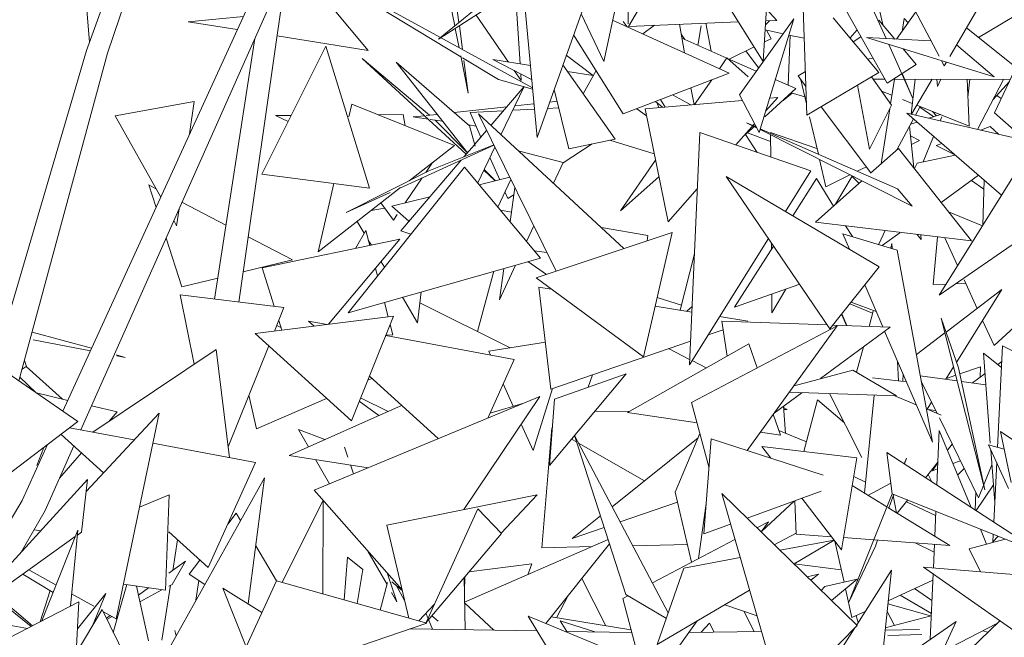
# Model space of a CAD drawing. Header units: metres. Extents: x -14.5 to 13.2, y -19 to 3.3.
# Tile 182 of 210: x 11.596 to 11.795, y 2.616 to 2.74. Entities that reach past the tile are written whole.
import ezdxf

# ---------------------------------------------------------------- set-up
doc = ezdxf.new("R2010")
doc.units = ezdxf.units.M
doc.layers.add('G-IMPT', color=7, linetype='Continuous', lineweight=5)
doc.layers.add('L-PLNT', color=7, linetype='Continuous', lineweight=5, true_color=0x005900)

# ---------------------------------------------------------------- blocks, each defined once
blk = doc.blocks.new('ÁRVORES ORNAMENTAIS - Pequeno e Médio Porte - Ipê-roxo-2870950-CORTE_CALÇADA')
at = {"layer": 'G-IMPT', "color": 253, "true_color": 0xaaaaaa}
for p, q in [((7.86441, 2.80089), (7.87002, 2.73589)), ((7.86938, 2.73414), (7.8925, 2.79799)), ((7.87363, 2.73362), (7.89516, 2.79727)), ((8.04321, 2.73293), (8.06377, 2.76802)), ((8.03059, 2.72757), (8.01231, 2.76008)), ((7.95632, 2.75772), (7.96013, 2.71664)), ((7.94083, 2.75272), (7.94356, 2.73909)), ((7.96013, 2.71664), (7.9732, 2.75334)), ((7.97356, 2.73192), (7.97811, 2.75307)), ((7.9592, 2.7266), (7.91626, 2.75013)), ((7.9448, 2.73284), (7.91626, 2.75013)), ((7.943, 2.75031), (7.94439, 2.73977)), ((7.98578, 2.75123), (7.97852, 2.73899)), ((7.90008, 2.68348), (7.90932, 2.74784)), ((7.9785, 2.73947), (7.97841, 2.74858)), ((8.00565, 2.73189), (7.99542, 2.74837)), ((8.01351, 2.74813), (8.01447, 2.72108)), ((8.02537, 2.74782), (8.03041, 2.73652)), ((7.86464, 2.66149), (7.90395, 2.74749)), ((8.0411, 2.73301), (8.03352, 2.7474)), ((7.86828, 2.65772), (7.90722, 2.74542)), ((7.95582, 2.74536), (7.95671, 2.73144)), ((8.00565, 2.7319), (8.00641, 2.74381)), ((8.04904, 2.73675), (8.06415, 2.74574)), ((7.91893, 2.74273), (7.9261, 2.73411)), ((7.95172, 2.74374), (7.94025, 2.73639)), ((7.94817, 2.74285), (7.94025, 2.73639)), ((8.00632, 2.74243), (8.00841, 2.74019)), ((8.02972, 2.73935), (8.02895, 2.74289)), ((8.0325, 2.73642), (8.03639, 2.74194)), ((7.90099, 2.741), (7.88989, 2.73993)), ((7.89977, 2.73834), (7.88989, 2.73993)), ((7.95438, 2.73181), (7.94787, 2.74127)), ((7.96898, 2.7415), (7.97356, 2.73192)), ((7.97534, 2.74022), (7.99881, 2.72959)), ((7.97826, 2.7389), (7.97745, 2.73995)), ((8.00069, 2.73988), (7.97852, 2.73899)), ((8.00087, 2.7252), (8.01182, 2.74052)), ((8.01182, 2.74052), (8.00485, 2.71759)), ((8.00612, 2.73927), (8.0069, 2.74013)), ((8.00841, 2.74019), (8.00617, 2.7401)), ((8.01975, 2.74069), (8.02897, 2.72968)), ((8.03217, 2.73643), (8.02895, 2.74027)), ((8.03402, 2.74057), (8.03361, 2.73799)), ((8.03402, 2.74057), (8.03482, 2.73971)), ((7.94366, 2.73857), (7.94443, 2.73469)), ((7.94448, 2.7391), (7.94511, 2.73433)), ((7.98379, 2.7392), (7.9814, 2.73748)), ((7.98983, 2.73366), (7.98878, 2.7394)), ((7.99249, 2.73517), (7.9932, 2.73908)), ((7.99517, 2.73399), (7.99409, 2.73961)), ((8.00965, 2.7375), (8.00606, 2.73826)), ((8.00725, 2.73651), (8.00634, 2.7382)), ((8.02314, 2.73665), (8.02457, 2.73828)), ((8.05659, 2.73074), (8.04659, 2.7387)), ((7.89518, 2.68408), (7.90327, 2.73653)), ((7.9261, 2.73411), (7.90777, 2.73706)), ((7.97749, 2.72135), (7.96748, 2.73728)), ((7.98915, 2.73741), (7.98988, 2.73633)), ((7.9893, 2.73659), (7.99833, 2.73259)), ((8.00725, 2.73651), (8.0059, 2.73586)), ((8.01068, 2.72713), (8.01107, 2.7372)), ((8.01392, 2.73659), (8.01082, 2.73725)), ((8.02534, 2.73689), (8.02376, 2.7359)), ((8.02646, 2.73672), (8.03949, 2.73606)), ((8.02646, 2.73672), (8.05217, 2.72883)), ((7.84951, 2.66643), (7.86938, 2.73414)), ((7.90472, 2.7092), (7.91759, 2.73499)), ((7.92639, 2.70643), (7.91759, 2.73499)), ((8.00382, 2.73484), (7.99878, 2.73239)), ((8.00474, 2.73061), (8.00214, 2.73403)), ((8.03094, 2.73535), (8.03572, 2.72463)), ((8.03648, 2.73131), (8.03383, 2.73446)), ((8.04457, 2.73526), (8.05217, 2.72883)), ((7.8558, 2.66758), (7.87363, 2.73362)), ((7.93848, 2.7211), (7.92492, 2.73251)), ((7.94587, 2.71326), (7.92492, 2.73251)), ((7.94476, 2.73304), (7.94626, 2.72553)), ((7.95235, 2.72827), (7.94511, 2.73266)), ((7.9454, 2.7321), (7.94626, 2.72553)), ((7.95904, 2.72832), (7.95125, 2.73231)), ((7.95879, 2.73111), (7.95125, 2.73231)), ((7.96601, 2.73317), (7.97146, 2.72905)), ((7.99686, 2.73047), (7.99836, 2.73263)), ((8.00265, 2.72886), (7.99836, 2.73263)), ((7.99849, 2.73252), (8.00427, 2.72996)), ((8.02776, 2.7326), (8.02669, 2.73241)), ((8.04212, 2.73107), (8.04159, 2.73208)), ((8.05225, 2.72159), (8.05748, 2.73262)), ((7.94652, 2.71898), (7.93173, 2.7318)), ((7.93173, 2.7318), (7.94612, 2.71355)), ((7.95692, 2.72812), (7.95555, 2.73011)), ((7.96533, 2.73124), (7.97586, 2.71629)), ((7.97141, 2.72908), (7.96626, 2.72991)), ((7.96944, 2.72539), (7.97201, 2.73007)), ((8.01416, 2.72991), (8.01269, 2.729)), ((8.03648, 2.73131), (8.03059, 2.72757)), ((8.04212, 2.73107), (8.04254, 2.73179)), ((7.95923, 2.72635), (7.95235, 2.72827)), ((7.95684, 2.72945), (7.95692, 2.72812)), ((7.97749, 2.72135), (7.99881, 2.72959)), ((7.99182, 2.72324), (7.99529, 2.72823)), ((8.00809, 2.72827), (8.0122, 2.72646)), ((8.01427, 2.7269), (8.01269, 2.729)), ((8.01326, 2.72824), (8.01439, 2.72341)), ((8.02897, 2.72968), (8.01447, 2.72108)), ((8.02748, 2.7288), (8.03151, 2.72313)), ((8.02778, 2.72837), (8.03014, 2.72837)), ((8.03209, 2.72836), (8.03131, 2.72342)), ((8.03184, 2.72837), (8.05544, 2.72832)), ((8.03572, 2.72463), (8.0337, 2.72934)), ((8.03542, 2.72129), (8.03626, 2.72836)), ((8.0355, 2.72128), (8.0397, 2.72835)), ((8.04059, 2.72835), (8.04076, 2.72687)), ((8.04143, 2.72835), (8.04076, 2.72687)), ((8.04672, 2.72834), (8.04715, 2.7189)), ((8.04724, 2.72834), (8.04689, 2.7247)), ((8.04883, 2.71823), (8.05407, 2.72832)), ((7.95082, 2.71905), (7.95753, 2.7269)), ((7.95286, 2.71717), (7.95753, 2.7269)), ((7.96356, 2.72628), (7.96651, 2.71435)), ((7.99173, 2.72324), (7.99112, 2.72662)), ((8.00601, 2.72078), (8.0122, 2.72646)), ((8.02465, 2.72712), (8.02704, 2.71425)), ((8.0295, 2.72596), (8.03158, 2.72513)), ((8.05192, 2.72419), (8.05524, 2.7279)), ((8.00147, 2.72405), (7.98189, 2.72241)), ((7.985, 2.72425), (7.98592, 2.72275)), ((7.9874, 2.72518), (7.99112, 2.72319)), ((8.00087, 2.7252), (8.00485, 2.71759)), ((8.00615, 2.72188), (8.0086, 2.72465)), ((8.0086, 2.72465), (8.00695, 2.72451)), ((8.0115, 2.72554), (8.00969, 2.72409)), ((8.01127, 2.7256), (8.01407, 2.7248)), ((8.03372, 2.72427), (8.03568, 2.72349)), ((8.0536, 2.72444), (8.05271, 2.72506)), ((7.8752, 2.72095), (7.8911, 2.72387)), ((7.8911, 2.72387), (7.89018, 2.71735)), ((7.92283, 2.72334), (7.92224, 2.72078)), ((7.92283, 2.72334), (7.94348, 2.71498)), ((7.95403, 2.7228), (7.94344, 2.72164)), ((7.94666, 2.72164), (7.95334, 2.722)), ((7.95523, 2.7221), (7.9596, 2.72234)), ((7.9595, 2.7234), (7.95565, 2.72298)), ((7.96221, 2.72248), (7.96447, 2.7226)), ((7.96415, 2.72391), (7.96266, 2.72375)), ((7.98024, 2.72241), (7.98219, 2.72094)), ((7.98652, 2.69965), (7.98189, 2.72241)), ((7.98536, 2.7227), (7.98399, 2.72386)), ((7.98466, 2.72265), (7.98423, 2.72366)), ((8.02736, 2.70949), (8.01736, 2.72279)), ((8.03151, 2.72313), (8.02704, 2.71425)), ((8.03115, 2.7224), (8.02939, 2.71129)), ((8.0363, 2.72109), (8.03724, 2.72286)), ((8.03659, 2.72312), (8.04715, 2.7189)), ((8.03717, 2.72272), (8.03999, 2.72078)), ((7.8752, 2.72095), (7.88435, 2.70459)), ((7.91063, 2.72105), (7.90749, 2.72103)), ((7.91003, 2.71984), (7.90749, 2.72103)), ((7.93319, 2.72123), (7.92814, 2.72119)), ((7.93359, 2.71898), (7.93319, 2.72123)), ((7.93746, 2.72099), (7.9352, 2.72074)), ((7.9382, 2.72031), (7.9352, 2.72074)), ((7.94003, 2.72127), (7.93782, 2.72103)), ((7.94112, 2.71988), (7.93858, 2.72025)), ((7.93962, 2.7201), (7.94602, 2.71367)), ((7.94666, 2.72164), (7.94882, 2.71671)), ((7.97763, 2.69427), (7.94832, 2.72136)), ((7.94832, 2.72136), (7.96395, 2.68969)), ((8.015, 2.72078), (8.01677, 2.71325)), ((8.03257, 2.71411), (8.0359, 2.72035)), ((8.05366, 2.70501), (8.03458, 2.72149)), ((8.03458, 2.72149), (8.05682, 2.7164)), ((8.03904, 2.72047), (8.04139, 2.72121)), ((8.04054, 2.72094), (8.03972, 2.72187)), ((8.06307, 2.72012), (8.04112, 2.68489)), ((8.04126, 2.71996), (8.0416, 2.72078)), ((8.05725, 2.71713), (8.05225, 2.72159)), ((7.94786, 2.71891), (7.94634, 2.71913)), ((7.94652, 2.71898), (7.94768, 2.71487)), ((7.94757, 2.71525), (7.94996, 2.71804)), ((8.00016, 2.7151), (8.00392, 2.71936)), ((8.00165, 2.71679), (8.0041, 2.71903)), ((8.00434, 2.71855), (8.00233, 2.71957)), ((8.00425, 2.71873), (8.00233, 2.71957)), ((8.03565, 2.70275), (8.00503, 2.71821)), ((8.03268, 2.70628), (8.00508, 2.71837)), ((8.03512, 2.71889), (8.03598, 2.71053)), ((8.03534, 2.7193), (8.03664, 2.71971)), ((8.05139, 2.7188), (8.04939, 2.7181)), ((8.05139, 2.7188), (8.05301, 2.71727)), ((7.97586, 2.71629), (7.96651, 2.71435)), ((7.9748, 2.71607), (7.98374, 2.71332)), ((7.99289, 2.71762), (7.9908, 2.67084)), ((7.99289, 2.71762), (8.01527, 2.70987)), ((8.0021, 2.7172), (8.00445, 2.71362)), ((8.00247, 2.71754), (8.00714, 2.71581)), ((8.01649, 2.71441), (8.00712, 2.71761)), ((8.00717, 2.71268), (8.00713, 2.71715)), ((8.03712, 2.716), (8.03532, 2.71693)), ((8.03787, 2.71171), (8.03998, 2.71682)), ((7.9325, 2.70641), (7.95143, 2.71506)), ((7.94348, 2.71498), (7.93435, 2.70785)), ((7.93835, 2.70987), (7.9514, 2.71512)), ((7.94539, 2.7127), (7.9475, 2.71516)), ((7.94819, 2.70745), (7.95164, 2.71464)), ((7.96537, 2.71153), (7.97124, 2.71533)), ((8.03291, 2.71442), (8.02728, 2.70942)), ((8.04762, 2.69577), (8.03291, 2.71442)), ((8.03712, 2.716), (8.0355, 2.71519)), ((8.04162, 2.7154), (8.04049, 2.71501)), ((8.04426, 2.71313), (8.04049, 2.71501)), ((7.93267, 2.69783), (7.94483, 2.71205)), ((7.95064, 2.71256), (7.9526, 2.7081)), ((7.95661, 2.71387), (7.96537, 2.71159)), ((8.01702, 2.71215), (8.0183, 2.70669)), ((8.03663, 2.71145), (8.04433, 2.71307)), ((7.94552, 2.71064), (7.92208, 2.68133)), ((7.93773, 2.70956), (7.93908, 2.71155)), ((7.94552, 2.71064), (7.96079, 2.69232)), ((7.9495, 2.71018), (7.95177, 2.7079)), ((7.96537, 2.71159), (7.96343, 2.70739)), ((7.97691, 2.70186), (7.984, 2.71203)), ((8.02644, 2.71072), (8.02461, 2.70981)), ((8.03663, 2.71145), (8.03611, 2.71036)), ((7.90472, 2.7092), (7.92639, 2.70643)), ((7.92171, 2.70148), (7.93835, 2.70987)), ((7.9336, 2.70348), (7.93698, 2.70846)), ((7.94848, 2.7071), (7.95462, 2.7086)), ((7.95172, 2.70789), (7.94942, 2.71001)), ((7.95222, 2.70261), (7.95484, 2.70815)), ((7.98468, 2.70869), (7.97691, 2.70186)), ((8.01911, 2.6781), (7.99819, 2.70874)), ((8.02902, 2.69057), (7.99819, 2.70874)), ((8.01527, 2.70987), (8.01015, 2.7017)), ((8.01642, 2.70833), (8.01163, 2.70082)), ((8.01642, 2.70833), (8.01983, 2.7028)), ((8.02312, 2.70908), (8.0183, 2.70669)), ((8.02356, 2.70885), (8.02023, 2.70316)), ((8.02496, 2.70736), (8.02353, 2.7088)), ((8.04904, 2.709), (8.04151, 2.70351)), ((7.88194, 2.70706), (7.88341, 2.70253)), ((7.88194, 2.70706), (7.8834, 2.70629)), ((7.9192, 2.70735), (7.91608, 2.6936)), ((7.93264, 2.70652), (7.91608, 2.6936)), ((7.95562, 2.70657), (7.95468, 2.69965)), ((7.98652, 2.69965), (7.99239, 2.7063)), ((8.02553, 2.70786), (8.01619, 2.69957)), ((8.03565, 2.70275), (8.03268, 2.70628)), ((8.07307, 2.707), (8.04112, 2.68489)), ((8.0476, 2.70794), (8.05011, 2.70621)), ((8.0499, 2.69897), (8.05016, 2.70803)), ((7.92171, 2.70148), (7.93055, 2.70552)), ((7.93087, 2.70281), (7.93853, 2.70468)), ((7.95367, 2.70568), (7.95426, 2.70433)), ((7.95426, 2.70433), (7.95542, 2.70509)), ((7.88804, 2.70224), (7.88756, 2.69884)), ((7.88863, 2.70356), (7.89747, 2.69894)), ((7.92673, 2.7019), (7.92941, 2.7024)), ((7.9312, 2.69995), (7.92866, 2.70342)), ((7.9343, 2.69973), (7.93087, 2.70281)), ((7.9312, 2.69995), (7.93198, 2.7011)), ((7.95495, 2.7016), (7.95275, 2.70197)), ((8.043, 2.70163), (8.0498, 2.69882)), ((7.88699, 2.69987), (7.88756, 2.69884)), ((7.92391, 2.6997), (7.92533, 2.69732)), ((7.95945, 2.69881), (7.958, 2.69567)), ((7.98242, 2.69687), (7.97307, 2.69848)), ((8.04762, 2.69577), (8.01619, 2.69957)), ((8.02226, 2.69884), (8.02361, 2.69666)), ((7.88542, 2.69634), (7.88861, 2.68654)), ((7.90196, 2.6966), (7.91087, 2.69194)), ((7.92564, 2.69787), (7.92359, 2.69426)), ((7.92564, 2.69787), (7.92643, 2.69484)), ((7.93474, 2.69716), (7.93267, 2.69783)), ((7.98731, 2.69751), (7.95993, 2.68834)), ((7.98731, 2.69751), (7.98159, 2.67245)), ((7.98242, 2.69687), (7.98227, 2.69582)), ((8.00673, 2.69624), (7.9908, 2.67084)), ((8.03266, 2.69395), (8.02169, 2.69723)), ((8.02169, 2.69723), (8.02304, 2.6941)), ((8.03025, 2.69787), (8.02895, 2.6951)), ((8.03317, 2.69743), (8.02963, 2.69486)), ((8.03746, 2.69606), (8.03669, 2.6971)), ((8.03737, 2.69701), (8.03746, 2.69606)), ((8.04074, 2.6966), (8.03986, 2.68703)), ((8.04481, 2.69081), (8.04226, 2.69642)), ((7.93253, 2.69611), (7.90476, 2.69036)), ((7.91816, 2.67899), (7.93253, 2.69611)), ((7.92614, 2.69596), (7.92676, 2.69491)), ((8.00776, 2.69474), (7.9999, 2.68241)), ((8.00732, 2.69405), (8.00731, 2.69539)), ((8.03133, 2.69435), (8.03157, 2.69523)), ((8.03162, 2.69426), (8.03157, 2.69523)), ((7.96079, 2.69232), (7.92208, 2.68133)), ((7.96211, 2.69342), (7.95955, 2.6938)), ((7.98895, 2.68183), (7.9918, 2.69317)), ((8.03266, 2.69395), (8.03973, 2.65522)), ((7.90095, 2.68953), (7.91087, 2.69194)), ((7.90721, 2.68262), (7.90476, 2.69036)), ((7.92762, 2.69026), (7.92801, 2.68875)), ((7.92874, 2.69159), (7.9294, 2.69049)), ((7.95579, 2.6909), (7.95255, 2.68391)), ((7.96201, 2.68904), (7.95829, 2.69161)), ((8.01911, 2.6781), (8.02902, 2.69057)), ((7.88861, 2.68654), (7.89583, 2.68829)), ((7.95141, 2.68966), (7.94815, 2.67753)), ((7.95341, 2.69023), (7.95255, 2.68391)), ((7.98159, 2.67245), (7.95993, 2.68834)), ((7.96291, 2.66592), (7.96051, 2.6865)), ((7.96299, 2.68609), (7.96051, 2.6865)), ((8.01301, 2.68705), (7.9999, 2.68241)), ((8.02612, 2.68692), (8.02974, 2.67849)), ((8.0425, 2.6871), (8.03986, 2.68703)), ((8.04645, 2.6872), (8.04438, 2.68714)), ((8.04873, 2.6822), (8.04612, 2.68793)), ((7.88827, 2.68492), (7.8911, 2.67098)), ((7.88827, 2.68492), (7.90917, 2.68238)), ((7.93301, 2.68443), (7.93607, 2.67929)), ((7.9368, 2.68551), (7.93607, 2.67929)), ((7.98431, 2.68439), (7.98921, 2.68284)), ((8.00743, 2.68127), (8.00739, 2.68506)), ((8.01023, 2.68607), (8.00743, 2.68127)), ((8.04247, 2.67743), (8.05369, 2.68597)), ((8.04463, 2.67142), (8.05369, 2.68597)), ((8.05214, 2.67471), (8.06399, 2.6856)), ((7.90727, 2.67761), (7.90917, 2.68238)), ((7.9294, 2.68341), (7.93014, 2.68052)), ((7.93654, 2.68333), (7.95468, 2.67427)), ((7.99128, 2.68144), (7.98392, 2.68265)), ((7.99028, 2.68161), (7.99133, 2.68256)), ((8.0277, 2.68123), (8.02309, 2.68311)), ((8.02841, 2.6816), (8.02339, 2.68348)), ((7.93123, 2.68066), (7.9034, 2.67712)), ((7.93123, 2.68066), (7.92275, 2.65952)), ((8.00255, 2.67959), (7.99688, 2.68053)), ((8.02142, 2.68101), (8.02244, 2.67874)), ((8.02247, 2.67874), (8.02147, 2.68107)), ((8.02697, 2.67858), (8.02781, 2.68161)), ((7.90855, 2.67836), (7.90774, 2.67878)), ((7.90873, 2.67779), (7.90811, 2.67973)), ((7.91524, 2.67862), (7.9141, 2.67965)), ((7.9141, 2.67965), (7.91784, 2.67895)), ((7.93055, 2.67896), (7.93108, 2.6769)), ((7.99124, 2.66325), (8.02056, 2.67865)), ((7.99732, 2.67961), (7.99841, 2.6726)), ((7.99732, 2.67961), (8.01859, 2.67887)), ((8.00243, 2.65359), (8.02056, 2.67865)), ((8.01723, 2.66805), (8.0312, 2.67844)), ((8.0197, 2.67884), (8.0312, 2.67844)), ((8.04501, 2.67021), (8.04148, 2.68023)), ((8.04148, 2.68023), (8.0503, 2.64565)), ((8.05214, 2.67471), (8.04983, 2.67978)), ((7.87044, 2.67416), (7.85846, 2.67742)), ((7.9034, 2.67712), (7.92275, 2.65952)), ((7.92966, 2.67674), (7.95554, 2.67188)), ((7.92968, 2.6768), (7.93108, 2.6769)), ((7.99457, 2.67684), (7.99759, 2.67788)), ((8.03011, 2.67763), (8.03973, 2.65522)), ((8.03651, 2.6729), (8.04224, 2.67726)), ((7.85866, 2.67584), (7.8702, 2.67365)), ((7.89796, 2.65429), (7.90609, 2.67467)), ((7.9504, 2.67359), (7.9618, 2.67541)), ((7.96291, 2.66592), (7.99102, 2.67562)), ((8.00277, 2.67508), (7.97834, 2.66121)), ((8.00446, 2.67019), (8.00277, 2.67508)), ((8.02442, 2.66933), (8.02583, 2.67444)), ((8.05384, 2.67468), (8.05282, 2.65421)), ((8.05384, 2.67468), (8.06456, 2.66919)), ((7.89552, 2.67394), (7.87066, 2.65727)), ((7.87719, 2.67233), (7.87539, 2.67282)), ((7.87553, 2.67264), (7.87719, 2.67233)), ((7.89552, 2.67394), (7.89823, 2.65213)), ((7.95076, 2.67278), (7.9504, 2.67359)), ((7.98661, 2.6741), (7.99085, 2.67192)), ((8.05005, 2.67316), (8.05362, 2.67031)), ((8.05005, 2.67316), (8.05139, 2.65508)), ((7.86767, 2.6594), (7.85141, 2.67061)), ((7.85644, 2.66996), (7.85729, 2.67047)), ((7.85734, 2.67047), (7.85691, 2.6717)), ((7.86458, 2.66392), (7.85729, 2.67047)), ((7.95021, 2.6601), (7.95554, 2.67188)), ((7.99133, 2.67168), (7.99419, 2.67021)), ((8.03292, 2.6676), (8.03273, 2.67153)), ((8.04944, 2.67044), (8.04527, 2.66901)), ((8.04944, 2.67044), (8.04936, 2.66834)), ((8.05287, 2.67092), (8.05368, 2.67152)), ((7.94024, 2.65596), (7.92637, 2.66853)), ((7.97806, 2.66904), (7.96263, 2.65057)), ((7.97806, 2.66904), (7.96362, 2.66392)), ((7.97043, 2.66633), (7.9713, 2.66882)), ((8.01187, 2.66663), (8.02369, 2.66976)), ((8.02369, 2.66976), (8.03248, 2.66459)), ((8.03381, 2.66901), (8.03378, 2.66749)), ((8.0447, 2.66761), (8.03729, 2.66863)), ((8.04244, 2.66792), (8.04399, 2.6704)), ((8.04442, 2.66872), (8.04254, 2.66808)), ((8.04501, 2.67021), (8.0503, 2.64565)), ((8.04779, 2.66718), (8.05035, 2.66907)), ((7.85929, 2.66518), (7.856, 2.66832)), ((7.92604, 2.66771), (7.92687, 2.66807)), ((7.95534, 2.6625), (7.95333, 2.66701)), ((8.02769, 2.66822), (8.0345, 2.66741)), ((8.04069, 2.66104), (8.03748, 2.66757)), ((8.05052, 2.66681), (8.0456, 2.66748)), ((7.85931, 2.66517), (7.86564, 2.66367)), ((7.90361, 2.65791), (7.90212, 2.66471)), ((7.95932, 2.65358), (7.96321, 2.66603)), ((8.00785, 2.66107), (8.01342, 2.66522)), ((8.01091, 2.6653), (8.03248, 2.66459)), ((8.01904, 2.66503), (8.02553, 2.65218)), ((8.02802, 2.66473), (8.02606, 2.64497)), ((8.03215, 2.6646), (8.03648, 2.66279)), ((7.87042, 2.66255), (7.87557, 2.66133)), ((7.90361, 2.65791), (7.91774, 2.66408)), ((7.93286, 2.66265), (7.91021, 2.65257)), ((7.96068, 2.66445), (7.91524, 2.64558)), ((7.92434, 2.66348), (7.92824, 2.6606)), ((7.92461, 2.66415), (7.93017, 2.66146)), ((7.94536, 2.64167), (7.96068, 2.66445)), ((7.95746, 2.66314), (7.95066, 2.66108)), ((7.96362, 2.66392), (7.96263, 2.65057)), ((7.99124, 2.66325), (7.99474, 2.65027)), ((8.01018, 2.65703), (8.00975, 2.66249)), ((8.01661, 2.66376), (8.01385, 2.65339)), ((8.01661, 2.66376), (8.02202, 2.65912)), ((8.03868, 2.66187), (8.03957, 2.66331)), ((7.86931, 2.6453), (7.88403, 2.66109)), ((7.87395, 2.65948), (7.87557, 2.66133)), ((7.87537, 2.6197), (7.88403, 2.66109)), ((7.97171, 2.66144), (7.97887, 2.66151)), ((7.99235, 2.65914), (7.97834, 2.66121)), ((8.00915, 2.65666), (8.0077, 2.66086)), ((8.00977, 2.66222), (8.01051, 2.66183)), ((8.0098, 2.66183), (8.01051, 2.66183)), ((8.03851, 2.66195), (8.04146, 2.66072)), ((8.03883, 2.66181), (8.04038, 2.66166)), ((7.84914, 2.64534), (7.86767, 2.6594)), ((7.95932, 2.65358), (7.95695, 2.6589)), ((8.04903, 2.64404), (8.04113, 2.66013)), ((7.87284, 2.64908), (7.86428, 2.65683)), ((7.86601, 2.65814), (7.87902, 2.65571)), ((7.91738, 2.65576), (7.91208, 2.65782)), ((7.91409, 2.6543), (7.91208, 2.65782)), ((7.96107, 2.63398), (7.96311, 2.65815)), ((7.97803, 2.62455), (7.96767, 2.65657)), ((7.96767, 2.65657), (7.98654, 2.62085)), ((7.98791, 2.64518), (7.99293, 2.65697)), ((8.00915, 2.65666), (8.00509, 2.65726)), ((8.01436, 2.65529), (8.00883, 2.65759)), ((8.04064, 2.64661), (8.04111, 2.65758)), ((8.04756, 2.64209), (8.04111, 2.65758)), ((8.05851, 2.654), (8.05342, 2.65741)), ((8.05342, 2.65741), (8.05558, 2.64712)), ((7.85643, 2.64353), (7.86157, 2.65477)), ((7.88276, 2.65502), (7.90345, 2.65116)), ((7.96808, 2.65531), (7.96707, 2.65588)), ((7.98175, 2.64747), (7.96848, 2.65508)), ((7.97523, 2.64226), (7.99256, 2.6561)), ((7.99519, 2.65593), (7.99368, 2.63677)), ((7.99519, 2.65593), (8.01772, 2.64863)), ((8.04372, 2.65486), (8.04275, 2.65364)), ((8.05508, 2.64593), (8.05103, 2.65469)), ((8.05417, 2.65386), (8.05103, 2.65469)), ((7.86083, 2.65421), (7.85942, 2.65056)), ((7.86106, 2.64147), (7.86685, 2.6545)), ((7.86397, 2.64802), (7.8684, 2.6531)), ((7.91021, 2.65257), (7.92614, 2.6501)), ((7.92134, 2.65423), (7.92202, 2.65224)), ((8.0072, 2.65204), (8.0054, 2.65438)), ((8.02451, 2.65213), (8.0054, 2.65438)), ((8.03166, 2.64486), (8.03057, 2.65318)), ((8.03057, 2.65318), (8.06211, 2.63259)), ((8.05149, 2.65368), (8.05227, 2.64313)), ((7.8939, 2.63001), (7.90345, 2.65116)), ((7.91834, 2.64687), (7.91555, 2.65175)), ((7.92256, 2.65066), (7.92316, 2.64887)), ((8.02141, 2.6336), (8.02451, 2.65213)), ((8.03453, 2.65206), (8.03407, 2.6509)), ((8.03453, 2.65206), (8.03411, 2.65087)), ((8.04083, 2.65123), (8.03835, 2.6481)), ((8.04083, 2.65113), (8.03978, 2.6495)), ((8.04537, 2.6515), (8.04386, 2.65096)), ((8.05171, 2.6507), (8.04903, 2.64404)), ((8.05267, 2.65113), (8.05208, 2.63914)), ((8.03964, 2.64726), (8.03888, 2.64877)), ((8.04078, 2.64986), (8.03978, 2.6495)), ((8.04482, 2.64866), (8.04611, 2.64998)), ((7.86959, 2.64771), (7.84739, 2.62338)), ((7.86959, 2.64771), (7.86838, 2.63711)), ((7.88447, 2.61097), (7.90527, 2.64807)), ((7.90527, 2.64807), (7.90197, 2.62268)), ((8.02388, 2.64834), (8.02628, 2.64719)), ((8.03138, 2.64699), (8.02675, 2.64454)), ((8.04851, 2.64147), (8.05201, 2.64664)), ((7.88603, 2.64464), (7.88007, 2.64218)), ((7.88532, 2.62542), (7.88603, 2.64464)), ((7.93292, 2.62558), (7.91524, 2.64558)), ((7.96018, 2.64468), (7.92987, 2.63852)), ((7.95289, 2.63693), (7.96018, 2.64468)), ((7.98791, 2.64518), (7.99124, 2.63106)), ((8.00797, 2.60798), (7.9973, 2.64491)), ((7.9973, 2.64491), (8.02458, 2.61836)), ((8.0024, 2.63994), (8.0173, 2.64536)), ((8.03165, 2.64486), (8.0229, 2.62304)), ((8.02357, 2.6465), (8.03058, 2.6422)), ((8.03194, 2.64475), (8.03095, 2.64197)), ((8.03166, 2.64486), (8.06211, 2.63259)), ((8.04847, 2.64518), (8.04833, 2.64159)), ((7.85643, 2.64353), (7.84706, 2.62759)), ((7.90878, 2.62704), (7.91704, 2.64351)), ((7.91697, 2.62472), (7.91704, 2.64351)), ((7.97686, 2.63918), (7.98839, 2.64317)), ((7.99265, 2.63181), (7.99416, 2.64293)), ((8.01188, 2.64339), (8.00533, 2.63729)), ((8.01227, 2.63674), (8.01205, 2.64345)), ((8.02141, 2.6336), (8.01343, 2.64395)), ((8.03186, 2.64454), (8.0325, 2.64102)), ((8.03478, 2.64361), (8.03265, 2.64093)), ((8.03451, 2.64327), (8.04037, 2.64047)), ((7.86106, 2.64147), (7.85625, 2.6331)), ((7.89784, 2.63873), (7.89956, 2.64096)), ((7.90044, 2.63947), (7.89956, 2.64096)), ((7.9378, 2.61892), (7.94817, 2.64182)), ((7.95294, 2.63688), (7.94817, 2.64182)), ((8.03076, 2.64208), (8.04321, 2.63445)), ((8.0402, 2.63629), (8.04041, 2.64134)), ((7.96717, 2.63582), (7.9729, 2.64039)), ((7.99368, 2.63677), (7.99908, 2.63874)), ((8.0044, 2.638), (8.0067, 2.63921)), ((8.00524, 2.63718), (8.0067, 2.63921)), ((7.85884, 2.63761), (7.86019, 2.63741)), ((7.86042, 2.61925), (7.86767, 2.63755)), ((7.86767, 2.63755), (7.86616, 2.62222)), ((7.86838, 2.63711), (7.86757, 2.63653)), ((7.8939, 2.63001), (7.88597, 2.63719)), ((7.93428, 2.61982), (7.92987, 2.63852)), ((7.9378, 2.61892), (7.95294, 2.63688)), ((7.96717, 2.63582), (7.97366, 2.63807)), ((8.01227, 2.6369), (8.0079, 2.63459)), ((8.01227, 2.63674), (8.01939, 2.63622)), ((8.05064, 2.63471), (8.04938, 2.63772)), ((7.86714, 2.63623), (7.84951, 2.62364)), ((7.88676, 2.62942), (7.88771, 2.63561)), ((7.97444, 2.63563), (7.94553, 2.623)), ((7.96192, 2.61876), (7.97471, 2.6348)), ((7.98334, 2.6269), (7.99997, 2.63566)), ((8.01997, 2.6355), (8.00905, 2.63348)), ((8.01187, 2.63073), (8.01997, 2.6355)), ((8.02194, 2.62705), (8.02009, 2.6353)), ((8.02181, 2.63604), (8.02792, 2.63558)), ((8.02809, 2.63557), (8.04321, 2.63445)), ((8.02867, 2.63553), (8.02825, 2.63434)), ((8.03623, 2.63497), (8.04006, 2.63312)), ((8.04716, 2.63379), (8.05441, 2.63569)), ((8.05195, 2.63668), (8.05188, 2.63515)), ((8.05294, 2.63629), (8.05188, 2.63515)), ((7.90765, 2.62736), (7.90349, 2.63436)), ((7.92993, 2.62658), (7.92608, 2.63332)), ((7.96107, 2.63398), (7.9712, 2.63421)), ((7.97938, 2.6344), (7.9904, 2.63466)), ((8.02825, 2.63434), (8.0229, 2.62304)), ((8.03993, 2.62995), (8.04013, 2.63468)), ((8.04716, 2.63379), (8.04943, 2.62915)), ((7.88933, 2.63127), (7.88597, 2.62885)), ((7.88664, 2.62662), (7.88933, 2.63127)), ((7.89005, 2.62867), (7.89224, 2.63151)), ((7.92196, 2.63209), (7.92132, 2.62349)), ((7.92196, 2.63209), (7.92506, 2.62964)), ((8.00103, 2.632), (7.98969, 2.6299)), ((7.86328, 2.62647), (7.85778, 2.62955)), ((7.92391, 2.62276), (7.92506, 2.62964)), ((7.92992, 2.62897), (7.93192, 2.6231)), ((7.95905, 2.63074), (7.94639, 2.62912)), ((7.95905, 2.63074), (7.95824, 2.62855)), ((7.98434, 2.61453), (7.98969, 2.6299)), ((8.02137, 2.62957), (8.01191, 2.63075)), ((8.03148, 2.62946), (8.02448, 2.61846)), ((8.02928, 2.60872), (8.03148, 2.62946)), ((8.07809, 2.62674), (8.03794, 2.63011)), ((8.07142, 2.6065), (8.03794, 2.63011)), ((7.86269, 2.62499), (7.8566, 2.6287)), ((7.89005, 2.62867), (7.89323, 2.62659)), ((7.89145, 2.62343), (7.89202, 2.62738)), ((7.90765, 2.62736), (7.89746, 2.60506)), ((7.90765, 2.62736), (7.93793, 2.61879)), ((7.92853, 2.62145), (7.93003, 2.62696)), ((7.93092, 2.62713), (7.93297, 2.62539)), ((7.94544, 2.62799), (7.94564, 2.61746)), ((7.94556, 2.62813), (7.94549, 2.62514)), ((7.974, 2.61829), (7.96911, 2.62777)), ((8.0168, 2.62868), (8.01454, 2.62813)), ((8.0168, 2.62868), (8.01524, 2.62745)), ((8.0181, 2.62621), (8.0246, 2.62764)), ((8.0246, 2.62764), (8.01941, 2.62339)), ((8.03083, 2.6233), (8.03982, 2.62747)), ((8.03931, 2.61555), (8.03987, 2.62875)), ((7.8621, 2.62535), (7.86005, 2.61906)), ((7.87481, 2.61695), (7.8775, 2.62657)), ((7.88532, 2.62542), (7.87683, 2.62667)), ((7.87949, 2.62628), (7.8819, 2.61525)), ((7.8819, 2.62592), (7.87988, 2.62447)), ((7.88461, 2.62552), (7.88018, 2.62313)), ((7.8846, 2.6154), (7.8863, 2.62643)), ((7.88664, 2.62662), (7.88597, 2.62626)), ((7.90155, 2.61403), (7.89685, 2.62587)), ((7.89685, 2.62587), (7.90472, 2.62096)), ((7.93192, 2.6231), (7.93083, 2.62501)), ((7.93345, 2.62335), (7.93173, 2.62645)), ((7.98434, 2.61453), (8.00292, 2.62546)), ((8.0181, 2.62621), (8.01733, 2.62541)), ((8.02353, 2.61991), (8.02224, 2.6257)), ((8.03964, 2.62334), (8.03613, 2.62576)), ((7.86786, 2.62309), (7.84918, 2.61345)), ((7.85824, 2.61813), (7.851, 2.62395)), ((7.85129, 2.62445), (7.85854, 2.61828)), ((7.87086, 2.62222), (7.8664, 2.62472)), ((7.86786, 2.62309), (7.86642, 2.59391)), ((7.86759, 2.61765), (7.87333, 2.62478)), ((7.8706, 2.61828), (7.87333, 2.62478)), ((7.95141, 2.61737), (7.94554, 2.6229)), ((7.96406, 2.61989), (7.96642, 2.6244)), ((7.97738, 2.62376), (7.97843, 2.62431)), ((7.97738, 2.62376), (7.98078, 2.61093)), ((7.97803, 2.62455), (7.98616, 2.61974)), ((8.03953, 2.62075), (8.03327, 2.62443)), ((7.86735, 2.61279), (7.87254, 2.62157)), ((7.88291, 2.60047), (7.87254, 2.62157)), ((7.87537, 2.6197), (7.87273, 2.62117)), ((7.93629, 2.61925), (7.93949, 2.62266)), ((7.99792, 2.62252), (8.00442, 2.62026)), ((8.00182, 2.62117), (8.00385, 2.61709)), ((8.02353, 2.61991), (8.02618, 2.62114)), ((8.0306, 2.62113), (8.03213, 2.61834)), ((8.03937, 2.62026), (8.03077, 2.62272)), ((7.85753, 2.61776), (7.85022, 2.61907)), ((7.87418, 2.62036), (7.87341, 2.61981)), ((7.8746, 2.62013), (7.87353, 2.61955)), ((7.93818, 2.61977), (7.93776, 2.62082)), ((7.93909, 2.61756), (7.93829, 2.61951)), ((7.93894, 2.62029), (7.94021, 2.6192)), ((7.9771, 2.58892), (7.95837, 2.62023)), ((7.95837, 2.62023), (7.986, 2.60876)), ((7.97904, 2.61748), (7.96296, 2.62006)), ((7.96614, 2.61714), (7.9648, 2.61927)), ((7.9648, 2.61927), (7.97177, 2.61705)), ((7.98509, 2.60914), (7.99236, 2.61924)), ((8.02437, 2.6203), (8.0248, 2.61896)), ((8.04452, 2.61914), (8.0295, 2.60879)), ((8.03951, 2.6203), (8.03025, 2.61784)), ((8.04452, 2.61914), (8.03704, 2.60293)), ((8.05328, 2.61929), (8.04458, 2.61089)), ((7.8872, 2.61733), (7.88743, 2.61625)), ((7.93793, 2.61879), (7.89746, 2.60506)), ((7.93453, 2.61763), (7.96016, 2.61724)), ((7.9658, 2.61715), (7.97919, 2.61694)), ((7.99069, 2.61693), (8.00533, 2.61711)), ((7.99488, 2.61877), (7.9932, 2.61697)), ((7.99578, 2.61699), (7.99488, 2.61877)), ((8.00942, 2.60296), (8.02458, 2.61836)), ((8.0241, 2.61788), (8.01857, 2.60919)), ((8.0302, 2.61742), (8.03716, 2.61751)), ((8.05268, 2.61871), (8.0435, 2.61399)), ((8.05087, 2.61697), (8.04986, 2.61726)), ((8.03073, 2.61633), (8.03759, 2.61652))]:
    blk.add_line(p, q, dxfattribs=at)

msp = doc.modelspace()

# ---------------------------------------------------------------- block references
at = {"layer": 'L-PLNT', "color": 253, "true_color": 0xaaaaaa}
msp.add_blockref('ÁRVORES ORNAMENTAIS - Pequeno e Médio Porte - Ipê-roxo-2870950-CORTE_CALÇADA', (3.74032, 0), dxfattribs=at)

doc.saveas('drawing.dxf')
